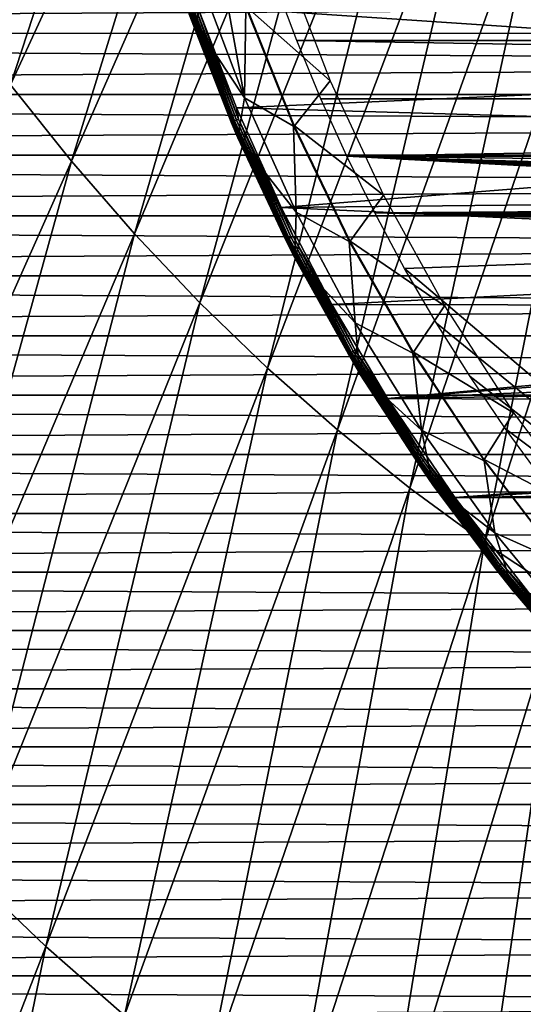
# Model space of a CAD drawing. Header units: millimetres. Extents: x -300 to 300, y -500 to 500.
# Tile 251 of 256: x -57 to -43, y -157 to -129. Entities that reach past the tile are written whole.
import ezdxf

# ---------------------------------------------------------------- set-up
doc = ezdxf.new("R2010")
doc.units = ezdxf.units.MM
doc.header["$LTSCALE"] = 81.481481
for name, color, linetype in [('20', 7, 'CONTINUOUS'), ('34', 7, 'CONTINUOUS'), ('5', 7, 'CONTINUOUS'), ('6', 7, 'CONTINUOUS'), ('66', 7, 'CONTINUOUS'), ('67', 7, 'CONTINUOUS'), ('69', 7, 'CONTINUOUS'), ('74', 7, 'CONTINUOUS'), ('77', 7, 'CONTINUOUS')]:
    doc.layers.add(name, color=color, linetype=linetype)

msp = doc.modelspace()

# ---------------------------------------------------------------- linework, layer by layer
at = {"layer": '20', "color": 153, "linetype": 'Continuous', "true_color": 0x80a2b4}
for points in [[(-57.516, -130.643, 76.586), (-51.691, -112.824, 76.714), (-59.192, -128.353, 76.543), (-57.516, -130.643, 76.586)], [(-50.228, -114.841, 76.748), (-51.691, -112.824, 76.714), (-57.516, -130.643, 76.586), (-50.228, -114.841, 76.748)], [(-55.776, -132.826, 76.629), (-50.228, -114.841, 76.748), (-57.516, -130.643, 76.586), (-55.776, -132.826, 76.629)], [(-48.709, -116.764, 76.782), (-50.228, -114.841, 76.748), (-55.776, -132.826, 76.629), (-48.709, -116.764, 76.782)], [(-53.972, -134.904, 76.671), (-48.709, -116.764, 76.782), (-55.776, -132.826, 76.629), (-53.972, -134.904, 76.671)], [(-47.134, -118.594, 76.815), (-48.709, -116.764, 76.782), (-53.972, -134.904, 76.671), (-47.134, -118.594, 76.815)], [(-52.102, -136.877, 76.713), (-47.134, -118.594, 76.815), (-53.972, -134.904, 76.671), (-52.102, -136.877, 76.713)], [(-45.502, -120.332, 76.848), (-47.134, -118.594, 76.815), (-52.102, -136.877, 76.713), (-45.502, -120.332, 76.848)], [(-50.167, -138.745, 76.753), (-45.502, -120.332, 76.848), (-52.102, -136.877, 76.713), (-50.167, -138.745, 76.753)], [(-43.812, -121.979, 76.88), (-45.502, -120.332, 76.848), (-50.167, -138.745, 76.753), (-43.812, -121.979, 76.88)], [(-48.165, -140.51, 76.793), (-43.812, -121.979, 76.88), (-50.167, -138.745, 76.753), (-48.165, -140.51, 76.793)], [(-42.064, -123.534, 76.911), (-43.812, -121.979, 76.88), (-48.165, -140.51, 76.793), (-42.064, -123.534, 76.911)], [(-46.095, -142.173, 76.831), (-42.064, -123.534, 76.911), (-48.165, -140.51, 76.793), (-46.095, -142.173, 76.831)], [(-40.257, -124.999, 76.941), (-42.064, -123.534, 76.911), (-46.095, -142.173, 76.831), (-40.257, -124.999, 76.941)], [(-43.958, -143.734, 76.868), (-40.257, -124.999, 76.941), (-46.095, -142.173, 76.831), (-43.958, -143.734, 76.868)], [(-38.391, -126.375, 76.971), (-40.257, -124.999, 76.941), (-43.958, -143.734, 76.868), (-38.391, -126.375, 76.971)], [(-41.753, -145.194, 76.904), (-38.391, -126.375, 76.971), (-43.958, -143.734, 76.868), (-41.753, -145.194, 76.904)], [(-55.776, -132.826, 76.629), (-57.516, -130.643, 76.586), (-62.828, -148.664, 76.422), (-55.776, -132.826, 76.629)], [(-60.795, -150.985, 76.474), (-55.776, -132.826, 76.629), (-62.828, -148.664, 76.422), (-60.795, -150.985, 76.474)], [(-53.972, -134.904, 76.671), (-55.776, -132.826, 76.629), (-60.795, -150.985, 76.474), (-53.972, -134.904, 76.671)], [(-58.689, -153.188, 76.524), (-53.972, -134.904, 76.671), (-60.795, -150.985, 76.474), (-58.689, -153.188, 76.524)], [(-52.102, -136.877, 76.713), (-53.972, -134.904, 76.671), (-58.689, -153.188, 76.524), (-52.102, -136.877, 76.713)], [(-56.508, -155.274, 76.574), (-52.102, -136.877, 76.713), (-58.689, -153.188, 76.524), (-56.508, -155.274, 76.574)], [(-50.167, -138.745, 76.753), (-52.102, -136.877, 76.713), (-56.508, -155.274, 76.574), (-50.167, -138.745, 76.753)], [(-54.253, -157.244, 76.623), (-50.167, -138.745, 76.753), (-56.508, -155.274, 76.574), (-54.253, -157.244, 76.623)], [(-48.165, -140.51, 76.793), (-50.167, -138.745, 76.753), (-54.253, -157.244, 76.623), (-48.165, -140.51, 76.793)], [(-51.922, -159.1, 76.67), (-48.165, -140.51, 76.793), (-54.253, -157.244, 76.623), (-51.922, -159.1, 76.67)], [(-46.095, -142.173, 76.831), (-48.165, -140.51, 76.793), (-51.922, -159.1, 76.67), (-46.095, -142.173, 76.831)], [(-49.514, -160.842, 76.715), (-46.095, -142.173, 76.831), (-51.922, -159.1, 76.67), (-49.514, -160.842, 76.715)], [(-43.958, -143.734, 76.868), (-46.095, -142.173, 76.831), (-49.514, -160.842, 76.715), (-43.958, -143.734, 76.868)], [(-47.03, -162.471, 76.759), (-43.958, -143.734, 76.868), (-49.514, -160.842, 76.715), (-47.03, -162.471, 76.759)], [(-41.753, -145.194, 76.904), (-43.958, -143.734, 76.868), (-47.03, -162.471, 76.759), (-41.753, -145.194, 76.904)], [(-44.467, -163.989, 76.801), (-41.753, -145.194, 76.904), (-47.03, -162.471, 76.759), (-44.467, -163.989, 76.801)], [(-39.478, -146.553, 76.938), (-41.753, -145.194, 76.904), (-44.467, -163.989, 76.801), (-39.478, -146.553, 76.938)], [(-41.826, -165.395, 76.841), (-39.478, -146.553, 76.938), (-44.467, -163.989, 76.801), (-41.826, -165.395, 76.841)], [(-56.508, -155.274, 76.574), (-58.689, -153.188, 76.524), (-62.827, -171.548, 76.334), (-56.508, -155.274, 76.574)], [(-60.319, -173.719, 76.392), (-56.508, -155.274, 76.574), (-62.827, -171.548, 76.334), (-60.319, -173.719, 76.392)], [(-54.253, -157.244, 76.623), (-56.508, -155.274, 76.574), (-60.319, -173.719, 76.392), (-54.253, -157.244, 76.623)]]:
    msp.add_3dface(points, dxfattribs=at)
at = {"layer": '34', "color": 253, "linetype": 'Continuous', "true_color": 0x98aaaf}
for points in [[(49.963, -127.684, 501.493), (49.332, -129.373, 501.493), (-49.963, -127.684, 501.493), (49.963, -127.684, 501.493)], [(-49.963, -127.684, 501.493), (49.332, -129.373, 501.493), (-49.332, -129.373, 501.493), (-49.963, -127.684, 501.493)], [(49.332, -129.373, 501.493), (48.644, -131.042, 501.493), (-49.332, -129.373, 501.493), (49.332, -129.373, 501.493)], [(-49.332, -129.373, 501.493), (48.644, -131.042, 501.493), (-48.645, -131.039, 501.493), (-49.332, -129.373, 501.493)], [(-48.645, -131.039, 501.493), (48.644, -131.042, 501.493), (-47.901, -132.683, 501.493), (-48.645, -131.039, 501.493)], [(48.644, -131.042, 501.493), (47.897, -132.691, 501.493), (-47.901, -132.683, 501.493), (48.644, -131.042, 501.493)], [(47.897, -132.691, 501.493), (19.993, -133.5, 501.493), (-47.901, -132.683, 501.493), (47.897, -132.691, 501.493)], [(-47.901, -132.683, 501.493), (19.993, -133.5, 501.493), (-20.007, -133.5, 501.493), (-47.901, -132.683, 501.493)], [(-47.1, -134.302, 501.493), (-47.901, -132.683, 501.493), (-21.217, -134.124, 501.493), (-47.1, -134.302, 501.493)], [(-21.217, -134.124, 501.493), (-47.901, -132.683, 501.493), (-21.066, -133.945, 501.493), (-21.217, -134.124, 501.493)], [(-21.066, -133.945, 501.493), (-47.901, -132.683, 501.493), (-20.89, -133.792, 501.493), (-21.066, -133.945, 501.493)], [(-20.89, -133.792, 501.493), (-47.901, -132.683, 501.493), (-20.692, -133.669, 501.493), (-20.89, -133.792, 501.493)], [(-20.692, -133.669, 501.493), (-47.901, -132.683, 501.493), (-20.474, -133.577, 501.493), (-20.692, -133.669, 501.493)], [(-20.474, -133.577, 501.493), (-47.901, -132.683, 501.493), (-20.244, -133.52, 501.493), (-20.474, -133.577, 501.493)], [(-20.244, -133.52, 501.493), (-47.901, -132.683, 501.493), (-20.007, -133.5, 501.493), (-20.244, -133.52, 501.493)], [(-21.339, -134.323, 501.493), (-47.1, -134.302, 501.493), (-21.217, -134.124, 501.493), (-21.339, -134.323, 501.493)], [(-46.245, -135.892, 501.493), (-47.1, -134.302, 501.493), (-21.5, -135, 501.493), (-46.245, -135.892, 501.493)], [(-21.5, -135, 501.493), (-47.1, -134.302, 501.493), (-21.482, -134.767, 501.493), (-21.5, -135, 501.493)], [(-21.482, -134.767, 501.493), (-47.1, -134.302, 501.493), (-21.428, -134.54, 501.493), (-21.482, -134.767, 501.493)], [(-21.428, -134.54, 501.493), (-47.1, -134.302, 501.493), (-21.339, -134.323, 501.493), (-21.428, -134.54, 501.493)], [(-21.5, -156.88, 501.493), (-46.245, -135.892, 501.493), (-21.5, -135, 501.493), (-21.5, -156.88, 501.493)], [(-45.336, -137.452, 501.493), (-46.245, -135.892, 501.493), (-21.5, -156.88, 501.493), (-45.336, -137.452, 501.493)], [(-44.374, -138.981, 501.493), (-45.336, -137.452, 501.493), (-21.5, -156.88, 501.493), (-44.374, -138.981, 501.493)], [(-43.361, -140.477, 501.493), (-44.374, -138.981, 501.493), (-21.5, -156.88, 501.493), (-43.361, -140.477, 501.493)], [(-42.296, -141.938, 501.493), (-43.361, -140.477, 501.493), (-21.5, -156.88, 501.493), (-42.296, -141.938, 501.493)]]:
    msp.add_3dface(points, dxfattribs=at)
at = {"layer": '5', "color": 253, "linetype": 'Continuous', "true_color": 0x98aaaf}
for points in [[(161.278, -127.414, 11), (161.217, -129.17, 11), (-161.278, -127.414, 11), (161.278, -127.414, 11)], [(161.217, -129.17, 11), (-161.217, -129.171, 11), (-161.278, -127.414, 11), (161.217, -129.17, 11)], [(161.217, -129.17, 11), (161.154, -130.917, 11), (-161.217, -129.171, 11), (161.217, -129.17, 11)], [(161.154, -130.917, 11), (-161.154, -130.918, 11), (-161.217, -129.171, 11), (161.154, -130.917, 11)], [(161.154, -130.917, 11), (161.09, -132.655, 11), (-161.154, -130.918, 11), (161.154, -130.917, 11)], [(161.09, -132.655, 11), (-161.09, -132.655, 11), (-161.154, -130.918, 11), (161.09, -132.655, 11)], [(161.09, -132.655, 11), (161.026, -134.384, 11), (-161.09, -132.655, 11), (161.09, -132.655, 11)], [(161.026, -134.384, 11), (-161.026, -134.384, 11), (-161.09, -132.655, 11), (161.026, -134.384, 11)], [(161.026, -134.384, 11), (160.96, -136.104, 11), (-161.026, -134.384, 11), (161.026, -134.384, 11)], [(160.96, -136.104, 11), (-160.96, -136.104, 11), (-161.026, -134.384, 11), (160.96, -136.104, 11)], [(160.96, -136.104, 11), (160.893, -137.815, 11), (-160.96, -136.104, 11), (160.96, -136.104, 11)], [(160.893, -137.815, 11), (-160.893, -137.815, 11), (-160.96, -136.104, 11), (160.893, -137.815, 11)], [(160.893, -137.815, 11), (160.825, -139.517, 11), (-160.893, -137.815, 11), (160.893, -137.815, 11)], [(160.825, -139.517, 11), (-160.825, -139.518, 11), (-160.893, -137.815, 11), (160.825, -139.517, 11)], [(160.825, -139.517, 11), (160.756, -141.212, 11), (-160.825, -139.518, 11), (160.825, -139.517, 11)], [(160.756, -141.212, 11), (-160.756, -141.212, 11), (-160.825, -139.518, 11), (160.756, -141.212, 11)], [(160.756, -141.212, 11), (160.686, -142.898, 11), (-160.756, -141.212, 11), (160.756, -141.212, 11)], [(160.686, -142.898, 11), (-160.686, -142.898, 11), (-160.756, -141.212, 11), (160.686, -142.898, 11)], [(160.686, -142.898, 11), (160.614, -144.576, 11), (-160.686, -142.898, 11), (160.686, -142.898, 11)], [(160.614, -144.576, 11), (-160.614, -144.576, 11), (-160.686, -142.898, 11), (160.614, -144.576, 11)], [(160.614, -144.576, 11), (160.542, -146.246, 11), (-160.614, -144.576, 11), (160.614, -144.576, 11)], [(160.542, -146.246, 11), (-160.542, -146.246, 11), (-160.614, -144.576, 11), (160.542, -146.246, 11)], [(160.542, -146.246, 11), (160.469, -147.908, 11), (-160.542, -146.246, 11), (160.542, -146.246, 11)], [(160.469, -147.908, 11), (-160.469, -147.909, 11), (-160.542, -146.246, 11), (160.469, -147.908, 11)], [(160.469, -147.908, 11), (160.395, -149.563, 11), (-160.469, -147.909, 11), (160.469, -147.908, 11)], [(160.395, -149.563, 11), (-160.395, -149.564, 11), (-160.469, -147.909, 11), (160.395, -149.563, 11)], [(160.395, -149.563, 11), (160.319, -151.211, 11), (-160.395, -149.564, 11), (160.395, -149.563, 11)], [(160.319, -151.211, 11), (-160.319, -151.211, 11), (-160.395, -149.564, 11), (160.319, -151.211, 11)], [(160.319, -151.211, 11), (160.243, -152.851, 11), (-160.319, -151.211, 11), (160.319, -151.211, 11)], [(160.243, -152.851, 11), (-160.243, -152.851, 11), (-160.319, -151.211, 11), (160.243, -152.851, 11)], [(160.243, -152.851, 11), (160.165, -154.484, 11), (-160.243, -152.851, 11), (160.243, -152.851, 11)], [(160.165, -154.484, 11), (-160.165, -154.484, 11), (-160.243, -152.851, 11), (160.165, -154.484, 11)], [(160.165, -154.484, 11), (160.086, -156.11, 11), (-160.165, -154.484, 11), (160.165, -154.484, 11)], [(160.086, -156.11, 11), (-160.086, -156.11, 11), (-160.165, -154.484, 11), (160.086, -156.11, 11)], [(160.086, -156.11, 11), (160.007, -157.729, 11), (-160.086, -156.11, 11), (160.086, -156.11, 11)], [(160.007, -157.729, 11), (-160.007, -157.729, 11), (-160.086, -156.11, 11), (160.007, -157.729, 11)]]:
    msp.add_3dface(points, dxfattribs=at)
at = {"layer": '6', "color": 253, "linetype": 'Continuous', "true_color": 0x98aaaf}
for points in [[(161.278, -127.414, 16), (-161.278, -127.414, 16), (-161.217, -129.17, 16), (161.278, -127.414, 16)], [(161.217, -129.171, 16), (161.278, -127.414, 16), (-161.217, -129.17, 16), (161.217, -129.171, 16)], [(161.217, -129.171, 16), (-161.217, -129.17, 16), (-161.154, -130.917, 16), (161.217, -129.171, 16)], [(161.154, -130.918, 16), (161.217, -129.171, 16), (-161.154, -130.917, 16), (161.154, -130.918, 16)], [(161.154, -130.918, 16), (-161.154, -130.917, 16), (-161.09, -132.655, 16), (161.154, -130.918, 16)], [(161.09, -132.655, 16), (161.154, -130.918, 16), (-161.09, -132.655, 16), (161.09, -132.655, 16)], [(161.09, -132.655, 16), (-161.09, -132.655, 16), (-161.026, -134.384, 16), (161.09, -132.655, 16)], [(161.026, -134.384, 16), (161.09, -132.655, 16), (-161.026, -134.384, 16), (161.026, -134.384, 16)], [(161.026, -134.384, 16), (-161.026, -134.384, 16), (-160.96, -136.104, 16), (161.026, -134.384, 16)], [(160.96, -136.104, 16), (161.026, -134.384, 16), (-160.96, -136.104, 16), (160.96, -136.104, 16)], [(160.96, -136.104, 16), (-160.96, -136.104, 16), (-160.893, -137.815, 16), (160.96, -136.104, 16)], [(160.893, -137.815, 16), (160.96, -136.104, 16), (-160.893, -137.815, 16), (160.893, -137.815, 16)], [(160.893, -137.815, 16), (-160.893, -137.815, 16), (-160.825, -139.517, 16), (160.893, -137.815, 16)], [(160.825, -139.518, 16), (160.893, -137.815, 16), (-160.825, -139.517, 16), (160.825, -139.518, 16)], [(160.825, -139.518, 16), (-160.825, -139.517, 16), (-160.756, -141.212, 16), (160.825, -139.518, 16)], [(160.756, -141.212, 16), (160.825, -139.518, 16), (-160.756, -141.212, 16), (160.756, -141.212, 16)], [(160.756, -141.212, 16), (-160.756, -141.212, 16), (-160.686, -142.898, 16), (160.756, -141.212, 16)], [(160.686, -142.898, 16), (160.756, -141.212, 16), (-160.686, -142.898, 16), (160.686, -142.898, 16)], [(160.686, -142.898, 16), (-160.686, -142.898, 16), (-160.614, -144.576, 16), (160.686, -142.898, 16)], [(160.614, -144.576, 16), (160.686, -142.898, 16), (-160.614, -144.576, 16), (160.614, -144.576, 16)], [(160.614, -144.576, 16), (-160.614, -144.576, 16), (-160.542, -146.246, 16), (160.614, -144.576, 16)], [(160.542, -146.246, 16), (160.614, -144.576, 16), (-160.542, -146.246, 16), (160.542, -146.246, 16)], [(160.542, -146.246, 16), (-160.542, -146.246, 16), (-160.469, -147.908, 16), (160.542, -146.246, 16)], [(160.469, -147.909, 16), (160.542, -146.246, 16), (-160.469, -147.908, 16), (160.469, -147.909, 16)], [(160.469, -147.909, 16), (-160.469, -147.908, 16), (-160.395, -149.563, 16), (160.469, -147.909, 16)], [(160.395, -149.564, 16), (160.469, -147.909, 16), (-160.395, -149.563, 16), (160.395, -149.564, 16)], [(160.395, -149.564, 16), (-160.395, -149.563, 16), (-160.319, -151.211, 16), (160.395, -149.564, 16)], [(160.319, -151.211, 16), (160.395, -149.564, 16), (-160.319, -151.211, 16), (160.319, -151.211, 16)], [(160.319, -151.211, 16), (-160.319, -151.211, 16), (-160.243, -152.851, 16), (160.319, -151.211, 16)], [(160.243, -152.851, 16), (160.319, -151.211, 16), (-160.243, -152.851, 16), (160.243, -152.851, 16)], [(160.243, -152.851, 16), (-160.243, -152.851, 16), (-160.165, -154.484, 16), (160.243, -152.851, 16)], [(160.165, -154.484, 16), (160.243, -152.851, 16), (-160.165, -154.484, 16), (160.165, -154.484, 16)], [(160.165, -154.484, 16), (-160.165, -154.484, 16), (-160.086, -156.11, 16), (160.165, -154.484, 16)], [(160.086, -156.11, 16), (160.165, -154.484, 16), (-160.086, -156.11, 16), (160.086, -156.11, 16)], [(160.086, -156.11, 16), (-160.086, -156.11, 16), (-160.007, -157.729, 16), (160.086, -156.11, 16)], [(160.007, -157.729, 16), (160.086, -156.11, 16), (-160.007, -157.729, 16), (160.007, -157.729, 16)]]:
    msp.add_3dface(points, dxfattribs=at)
at = {"layer": '66', "color": 253, "linetype": 'Continuous', "true_color": 0x98aaaf}
for points in [[(-49.668, -127.163, 502.493), (-48.374, -130.528, 502.493), (-50.761, -128.421, 502.493), (-49.668, -127.163, 502.493)], [(-50.761, -128.421, 502.493), (-48.374, -130.528, 502.493), (-49.397, -131.817, 502.493), (-50.761, -128.421, 502.493)], [(-48.374, -130.528, 502.493), (-46.853, -133.797, 502.493), (-49.397, -131.817, 502.493), (-48.374, -130.528, 502.493)], [(-49.397, -131.817, 502.493), (-46.853, -133.797, 502.493), (-47.806, -135.112, 502.493), (-49.397, -131.817, 502.493)], [(-46.853, -133.797, 502.493), (-45.105, -136.963, 502.493), (-47.806, -135.112, 502.493), (-46.853, -133.797, 502.493)], [(-47.806, -135.112, 502.493), (-45.105, -136.963, 502.493), (-45.997, -138.288, 502.493), (-47.806, -135.112, 502.493)], [(-45.105, -136.963, 502.493), (-43.131, -140.02, 502.493), (-45.997, -138.288, 502.493), (-45.105, -136.963, 502.493)], [(-45.997, -138.288, 502.493), (-43.131, -140.02, 502.493), (-43.969, -141.349, 502.493), (-45.997, -138.288, 502.493)], [(-43.131, -140.02, 502.493), (-40.954, -142.928, 502.493), (-43.969, -141.349, 502.493), (-43.131, -140.02, 502.493)], [(-43.969, -141.349, 502.493), (-40.954, -142.928, 502.493), (-41.737, -144.264, 502.493), (-43.969, -141.349, 502.493)]]:
    msp.add_3dface(points, dxfattribs=at)
at = {"layer": '67', "color": 253, "linetype": 'Continuous', "true_color": 0x98aaaf}
for points in [[(-50.828, -131.013, 500.993), (-52.091, -127.649, 500.993), (-51.917, -124.947, 500.993), (-50.828, -131.013, 500.993)], [(-50.786, -128.429, 500.993), (-50.828, -131.013, 500.993), (-51.917, -124.947, 500.993), (-50.786, -128.429, 500.993)], [(-49.421, -131.827, 500.993), (-50.828, -131.013, 500.993), (-50.786, -128.429, 500.993), (-49.421, -131.827, 500.993)], [(-49.347, -134.286, 500.993), (-50.828, -131.013, 500.993), (-49.421, -131.827, 500.993), (-49.347, -134.286, 500.993)], [(-47.829, -135.124, 500.993), (-49.347, -134.286, 500.993), (-49.421, -131.827, 500.993), (-47.829, -135.124, 500.993)], [(-47.66, -137.451, 500.993), (-49.347, -134.286, 500.993), (-47.829, -135.124, 500.993), (-47.66, -137.451, 500.993)], [(-46.013, -138.313, 500.993), (-47.66, -137.451, 500.993), (-47.829, -135.124, 500.993), (-46.013, -138.313, 500.993)], [(-45.76, -140.512, 500.993), (-47.66, -137.451, 500.993), (-46.013, -138.313, 500.993), (-45.76, -140.512, 500.993)], [(-43.971, -141.391, 500.993), (-45.76, -140.512, 500.993), (-46.013, -138.313, 500.993), (-43.971, -141.391, 500.993)], [(-43.663, -143.445, 500.993), (-45.76, -140.512, 500.993), (-43.971, -141.391, 500.993), (-43.663, -143.445, 500.993)], [(-41.727, -144.318, 500.993), (-43.663, -143.445, 500.993), (-43.971, -141.391, 500.993), (-41.727, -144.318, 500.993)], [(-41.377, -146.234, 500.993), (-43.663, -143.445, 500.993), (-41.727, -144.318, 500.993), (-41.377, -146.234, 500.993)]]:
    msp.add_3dface(points, dxfattribs=at)
at = {"layer": '69', "color": 253, "linetype": 'Continuous', "true_color": 0x98aaaf}
for points in [[(-52.091, -127.649, 500.993), (-50.828, -131.013, 500.993), (-52.411, -128.627, 536.688), (-52.091, -127.649, 500.993)], [(-52.411, -128.627, 536.688), (-50.828, -131.013, 500.993), (-51.018, -132.16, 536.688), (-52.411, -128.627, 536.688)], [(-50.828, -131.013, 500.993), (-49.347, -134.286, 500.993), (-51.018, -132.16, 536.688), (-50.828, -131.013, 500.993)], [(-51.018, -132.16, 536.688), (-49.347, -134.286, 500.993), (-49.387, -135.59, 536.688), (-51.018, -132.16, 536.688)], [(-49.347, -134.286, 500.993), (-47.66, -137.451, 500.993), (-49.387, -135.59, 536.688), (-49.347, -134.286, 500.993)], [(-49.387, -135.59, 536.688), (-47.66, -137.451, 500.993), (-47.525, -138.901, 536.688), (-49.387, -135.59, 536.688)], [(-47.66, -137.451, 500.993), (-45.76, -140.512, 500.993), (-47.525, -138.901, 536.688), (-47.66, -137.451, 500.993)], [(-47.525, -138.901, 536.688), (-45.76, -140.512, 500.993), (-45.442, -142.077, 536.688), (-47.525, -138.901, 536.688)], [(-45.76, -140.512, 500.993), (-43.663, -143.445, 500.993), (-45.442, -142.077, 536.688), (-45.76, -140.512, 500.993)], [(-45.442, -142.077, 536.688), (-43.663, -143.445, 500.993), (-43.147, -145.103, 536.688), (-45.442, -142.077, 536.688)], [(-43.663, -143.445, 500.993), (-41.377, -146.234, 500.993), (-43.147, -145.103, 536.688), (-43.663, -143.445, 500.993)], [(-43.147, -145.103, 536.688), (-41.377, -146.234, 500.993), (-40.651, -147.966, 536.688), (-43.147, -145.103, 536.688)]]:
    msp.add_3dface(points, dxfattribs=at)
at = {"layer": '74', "color": 253, "linetype": 'Continuous', "true_color": 0x98aaaf}
for points in [[(-51.203, -131.712, 536.755), (-52.519, -128.237, 536.819), (-52.539, -128.244, 536.755), (-51.203, -131.712, 536.755)], [(-52.411, -128.627, 536.688), (-51.203, -131.712, 536.755), (-52.539, -128.244, 536.755), (-52.411, -128.627, 536.688)], [(-51.184, -131.704, 536.819), (-52.485, -128.225, 536.877), (-52.519, -128.237, 536.819), (-51.184, -131.704, 536.819)], [(-51.184, -131.704, 536.819), (-52.519, -128.237, 536.819), (-51.203, -131.712, 536.755), (-51.184, -131.704, 536.819)], [(-51.151, -131.69, 536.877), (-52.44, -128.209, 536.926), (-52.485, -128.225, 536.877), (-51.151, -131.69, 536.877)], [(-51.151, -131.69, 536.877), (-52.485, -128.225, 536.877), (-51.184, -131.704, 536.819), (-51.151, -131.69, 536.877)], [(-51.107, -131.671, 536.926), (-52.386, -128.191, 536.962), (-52.44, -128.209, 536.926), (-51.107, -131.671, 536.926)], [(-51.107, -131.671, 536.926), (-52.44, -128.209, 536.926), (-51.151, -131.69, 536.877), (-51.107, -131.671, 536.926)], [(-51.054, -131.649, 536.962), (-52.326, -128.169, 536.985), (-52.386, -128.191, 536.962), (-51.054, -131.649, 536.962)], [(-51.054, -131.649, 536.962), (-52.386, -128.191, 536.962), (-51.107, -131.671, 536.926), (-51.054, -131.649, 536.962)], [(-50.995, -131.624, 536.985), (-52.177, -128.389, 536.993), (-52.326, -128.169, 536.985), (-50.995, -131.624, 536.985)], [(-50.995, -131.624, 536.985), (-52.326, -128.169, 536.985), (-51.054, -131.649, 536.962), (-50.995, -131.624, 536.985)], [(-52.411, -128.627, 536.688), (-51.018, -132.16, 536.688), (-51.203, -131.712, 536.755), (-52.411, -128.627, 536.688)], [(-51.056, -131.305, 536.993), (-52.177, -128.389, 536.993), (-50.995, -131.624, 536.985), (-51.056, -131.305, 536.993)], [(-49.772, -134.153, 536.993), (-51.056, -131.305, 536.993), (-50.995, -131.624, 536.985), (-49.772, -134.153, 536.993)], [(-49.639, -135.084, 536.755), (-51.184, -131.704, 536.819), (-51.203, -131.712, 536.755), (-49.639, -135.084, 536.755)], [(-51.018, -132.16, 536.688), (-49.639, -135.084, 536.755), (-51.203, -131.712, 536.755), (-51.018, -132.16, 536.688)], [(-49.62, -135.074, 536.819), (-51.151, -131.69, 536.877), (-51.184, -131.704, 536.819), (-49.62, -135.074, 536.819)], [(-49.62, -135.074, 536.819), (-51.184, -131.704, 536.819), (-49.639, -135.084, 536.755), (-49.62, -135.074, 536.819)], [(-49.588, -135.058, 536.877), (-51.107, -131.671, 536.926), (-51.151, -131.69, 536.877), (-49.588, -135.058, 536.877)], [(-49.588, -135.058, 536.877), (-51.151, -131.69, 536.877), (-49.62, -135.074, 536.819), (-49.588, -135.058, 536.877)], [(-49.546, -135.036, 536.926), (-51.054, -131.649, 536.962), (-51.107, -131.671, 536.926), (-49.546, -135.036, 536.926)], [(-49.546, -135.036, 536.926), (-51.107, -131.671, 536.926), (-49.588, -135.058, 536.877), (-49.546, -135.036, 536.926)], [(-49.494, -135.011, 536.962), (-50.995, -131.624, 536.985), (-51.054, -131.649, 536.962), (-49.494, -135.011, 536.962)], [(-49.494, -135.011, 536.962), (-51.054, -131.649, 536.962), (-49.546, -135.036, 536.926), (-49.494, -135.011, 536.962)], [(-49.437, -134.982, 536.985), (-49.772, -134.153, 536.993), (-50.995, -131.624, 536.985), (-49.437, -134.982, 536.985)], [(-49.437, -134.982, 536.985), (-50.995, -131.624, 536.985), (-49.494, -135.011, 536.962), (-49.437, -134.982, 536.985)], [(-51.018, -132.16, 536.688), (-49.387, -135.59, 536.688), (-49.639, -135.084, 536.755), (-51.018, -132.16, 536.688)], [(-48.33, -136.924, 536.993), (-49.772, -134.153, 536.993), (-49.437, -134.982, 536.985), (-48.33, -136.924, 536.993)], [(-47.853, -138.343, 536.755), (-49.62, -135.074, 536.819), (-49.639, -135.084, 536.755), (-47.853, -138.343, 536.755)], [(-49.387, -135.59, 536.688), (-47.853, -138.343, 536.755), (-49.639, -135.084, 536.755), (-49.387, -135.59, 536.688)], [(-47.834, -138.332, 536.819), (-49.588, -135.058, 536.877), (-49.62, -135.074, 536.819), (-47.834, -138.332, 536.819)], [(-47.834, -138.332, 536.819), (-49.62, -135.074, 536.819), (-47.853, -138.343, 536.755), (-47.834, -138.332, 536.819)], [(-47.804, -138.314, 536.877), (-49.546, -135.036, 536.926), (-49.588, -135.058, 536.877), (-47.804, -138.314, 536.877)], [(-47.804, -138.314, 536.877), (-49.588, -135.058, 536.877), (-47.834, -138.332, 536.819), (-47.804, -138.314, 536.877)], [(-47.763, -138.29, 536.926), (-49.494, -135.011, 536.962), (-49.546, -135.036, 536.926), (-47.763, -138.29, 536.926)], [(-47.763, -138.29, 536.926), (-49.546, -135.036, 536.926), (-47.804, -138.314, 536.877), (-47.763, -138.29, 536.926)], [(-47.713, -138.261, 536.962), (-49.437, -134.982, 536.985), (-49.494, -135.011, 536.962), (-47.713, -138.261, 536.962)], [(-47.713, -138.261, 536.962), (-49.494, -135.011, 536.962), (-47.763, -138.29, 536.926), (-47.713, -138.261, 536.962)], [(-47.658, -138.228, 536.985), (-48.33, -136.924, 536.993), (-49.437, -134.982, 536.985), (-47.658, -138.228, 536.985)], [(-47.658, -138.228, 536.985), (-49.437, -134.982, 536.985), (-47.713, -138.261, 536.962), (-47.658, -138.228, 536.985)], [(-49.387, -135.59, 536.688), (-47.525, -138.901, 536.688), (-47.853, -138.343, 536.755), (-49.387, -135.59, 536.688)], [(-46.733, -139.609, 536.993), (-48.33, -136.924, 536.993), (-47.658, -138.228, 536.985), (-46.733, -139.609, 536.993)], [(-45.853, -141.476, 536.755), (-47.834, -138.332, 536.819), (-47.853, -138.343, 536.755), (-45.853, -141.476, 536.755)], [(-47.525, -138.901, 536.688), (-45.853, -141.476, 536.755), (-47.853, -138.343, 536.755), (-47.525, -138.901, 536.688)], [(-45.835, -141.464, 536.819), (-47.804, -138.314, 536.877), (-47.834, -138.332, 536.819), (-45.835, -141.464, 536.819)], [(-45.835, -141.464, 536.819), (-47.834, -138.332, 536.819), (-45.853, -141.476, 536.755), (-45.835, -141.464, 536.819)], [(-45.806, -141.444, 536.877), (-47.763, -138.29, 536.926), (-47.804, -138.314, 536.877), (-45.806, -141.444, 536.877)], [(-45.806, -141.444, 536.877), (-47.804, -138.314, 536.877), (-45.835, -141.464, 536.819), (-45.806, -141.444, 536.877)], [(-45.766, -141.417, 536.926), (-47.713, -138.261, 536.962), (-47.763, -138.29, 536.926), (-45.766, -141.417, 536.926)], [(-45.766, -141.417, 536.926), (-47.763, -138.29, 536.926), (-45.806, -141.444, 536.877), (-45.766, -141.417, 536.926)], [(-45.719, -141.384, 536.962), (-47.658, -138.228, 536.985), (-47.713, -138.261, 536.962), (-45.719, -141.384, 536.962)], [(-45.719, -141.384, 536.962), (-47.713, -138.261, 536.962), (-45.766, -141.417, 536.926), (-45.719, -141.384, 536.962)], [(-45.666, -141.348, 536.985), (-46.733, -139.609, 536.993), (-47.658, -138.228, 536.985), (-45.666, -141.348, 536.985)], [(-45.666, -141.348, 536.985), (-47.658, -138.228, 536.985), (-45.719, -141.384, 536.962), (-45.666, -141.348, 536.985)], [(-47.525, -138.901, 536.688), (-45.442, -142.077, 536.688), (-45.853, -141.476, 536.755), (-47.525, -138.901, 536.688)], [(-44.811, -142.444, 536.993), (-46.733, -139.609, 536.993), (-45.666, -141.348, 536.985), (-44.811, -142.444, 536.993)], [(-43.648, -144.468, 536.755), (-45.835, -141.464, 536.819), (-45.853, -141.476, 536.755), (-43.648, -144.468, 536.755)], [(-45.442, -142.077, 536.688), (-43.648, -144.468, 536.755), (-45.853, -141.476, 536.755), (-45.442, -142.077, 536.688)], [(-43.631, -144.455, 536.819), (-45.806, -141.444, 536.877), (-45.835, -141.464, 536.819), (-43.631, -144.455, 536.819)], [(-43.631, -144.455, 536.819), (-45.835, -141.464, 536.819), (-43.648, -144.468, 536.755), (-43.631, -144.455, 536.819)], [(-43.603, -144.433, 536.877), (-45.766, -141.417, 536.926), (-45.806, -141.444, 536.877), (-43.603, -144.433, 536.877)], [(-43.603, -144.433, 536.877), (-45.806, -141.444, 536.877), (-43.631, -144.455, 536.819), (-43.603, -144.433, 536.877)], [(-43.566, -144.404, 536.926), (-45.719, -141.384, 536.962), (-45.766, -141.417, 536.926), (-43.566, -144.404, 536.926)], [(-43.566, -144.404, 536.926), (-45.766, -141.417, 536.926), (-43.603, -144.433, 536.877), (-43.566, -144.404, 536.926)], [(-43.521, -144.368, 536.962), (-45.666, -141.348, 536.985), (-45.719, -141.384, 536.962), (-43.521, -144.368, 536.962)], [(-43.521, -144.368, 536.962), (-45.719, -141.384, 536.962), (-43.566, -144.404, 536.926), (-43.521, -144.368, 536.962)], [(-43.47, -144.328, 536.985), (-44.811, -142.444, 536.993), (-45.666, -141.348, 536.985), (-43.47, -144.328, 536.985)], [(-43.47, -144.328, 536.985), (-45.666, -141.348, 536.985), (-43.521, -144.368, 536.962), (-43.47, -144.328, 536.985)], [(-45.442, -142.077, 536.688), (-43.147, -145.103, 536.688), (-43.648, -144.468, 536.755), (-45.442, -142.077, 536.688)], [(-42.574, -145.329, 536.993), (-44.811, -142.444, 536.993), (-43.47, -144.328, 536.985), (-42.574, -145.329, 536.993)], [(-41.171, -147.237, 536.926), (-43.521, -144.368, 536.962), (-43.566, -144.404, 536.926), (-41.171, -147.237, 536.926)], [(-41.128, -147.198, 536.962), (-43.47, -144.328, 536.985), (-43.521, -144.368, 536.962), (-41.128, -147.198, 536.962)], [(-41.128, -147.198, 536.962), (-43.521, -144.368, 536.962), (-41.171, -147.237, 536.926), (-41.128, -147.198, 536.962)], [(-41.081, -147.155, 536.985), (-42.574, -145.329, 536.993), (-43.47, -144.328, 536.985), (-41.081, -147.155, 536.985)], [(-41.081, -147.155, 536.985), (-43.47, -144.328, 536.985), (-41.128, -147.198, 536.962), (-41.081, -147.155, 536.985)], [(-41.248, -147.307, 536.755), (-43.631, -144.455, 536.819), (-43.648, -144.468, 536.755), (-41.248, -147.307, 536.755)], [(-43.147, -145.103, 536.688), (-41.248, -147.307, 536.755), (-43.648, -144.468, 536.755), (-43.147, -145.103, 536.688)], [(-41.232, -147.292, 536.819), (-43.603, -144.433, 536.877), (-43.631, -144.455, 536.819), (-41.232, -147.292, 536.819)], [(-41.232, -147.292, 536.819), (-43.631, -144.455, 536.819), (-41.248, -147.307, 536.755), (-41.232, -147.292, 536.819)], [(-41.206, -147.269, 536.877), (-43.566, -144.404, 536.926), (-43.603, -144.433, 536.877), (-41.206, -147.269, 536.877)], [(-41.206, -147.269, 536.877), (-43.603, -144.433, 536.877), (-41.232, -147.292, 536.819), (-41.206, -147.269, 536.877)], [(-41.171, -147.237, 536.926), (-43.566, -144.404, 536.926), (-41.206, -147.269, 536.877), (-41.171, -147.237, 536.926)], [(-43.147, -145.103, 536.688), (-40.651, -147.966, 536.688), (-41.248, -147.307, 536.755), (-43.147, -145.103, 536.688)]]:
    msp.add_3dface(points, dxfattribs=at)
at = {"layer": '77', "color": 253, "linetype": 'Continuous', "true_color": 0x98aaaf}
for points in [[(-26.983, -128.132, 536.993), (-52.177, -128.389, 536.993), (-25.498, -130.166, 536.993), (-26.983, -128.132, 536.993)], [(-52.177, -128.389, 536.993), (-51.056, -131.305, 536.993), (-25.498, -130.166, 536.993), (-52.177, -128.389, 536.993)], [(-25.498, -130.166, 536.993), (-51.056, -131.305, 536.993), (-23.86, -132.079, 536.993), (-25.498, -130.166, 536.993)], [(-51.056, -131.305, 536.993), (-49.772, -134.153, 536.993), (-23.86, -132.079, 536.993), (-51.056, -131.305, 536.993)], [(-23.86, -132.079, 536.993), (-49.772, -134.153, 536.993), (-22.079, -133.86, 536.993), (-23.86, -132.079, 536.993)], [(-22.079, -133.86, 536.993), (-49.772, -134.153, 536.993), (-20.166, -135.498, 536.993), (-22.079, -133.86, 536.993)], [(-49.772, -134.153, 536.993), (-48.33, -136.924, 536.993), (-20.166, -135.498, 536.993), (-49.772, -134.153, 536.993)], [(-20.166, -135.498, 536.993), (-48.33, -136.924, 536.993), (-18.132, -136.983, 536.993), (-20.166, -135.498, 536.993)], [(-48.33, -136.924, 536.993), (-46.733, -139.609, 536.993), (-18.132, -136.983, 536.993), (-48.33, -136.924, 536.993)], [(-18.132, -136.983, 536.993), (-46.733, -139.609, 536.993), (-15.024, -137.096, 536.993), (-18.132, -136.983, 536.993)], [(-15.024, -137.096, 536.993), (-46.733, -139.609, 536.993), (-12.931, -138.155, 536.993), (-15.024, -137.096, 536.993)], [(-12.931, -138.155, 536.993), (-46.733, -139.609, 536.993), (-10.765, -139.053, 536.993), (-12.931, -138.155, 536.993)], [(-10.765, -139.053, 536.993), (-46.733, -139.609, 536.993), (-8.536, -139.784, 536.993), (-10.765, -139.053, 536.993)], [(-46.733, -139.609, 536.993), (-44.811, -142.444, 536.993), (-8.536, -139.784, 536.993), (-46.733, -139.609, 536.993)], [(-8.536, -139.784, 536.993), (-44.811, -142.444, 536.993), (-6.259, -140.344, 536.993), (-8.536, -139.784, 536.993)], [(-6.259, -140.344, 536.993), (-44.811, -142.444, 536.993), (-6.259, -141.901, 536.993), (-6.259, -140.344, 536.993)], [(-6.259, -141.901, 536.993), (-44.811, -142.444, 536.993), (-3.77, -142.289, 536.993), (-6.259, -141.901, 536.993)], [(-3.77, -142.289, 536.993), (-44.811, -142.444, 536.993), (-1.259, -142.484, 536.993), (-3.77, -142.289, 536.993)], [(-44.811, -142.444, 536.993), (-42.574, -145.329, 536.993), (-1.259, -142.484, 536.993), (-44.811, -142.444, 536.993)]]:
    msp.add_3dface(points, dxfattribs=at)

doc.saveas('drawing.dxf')
